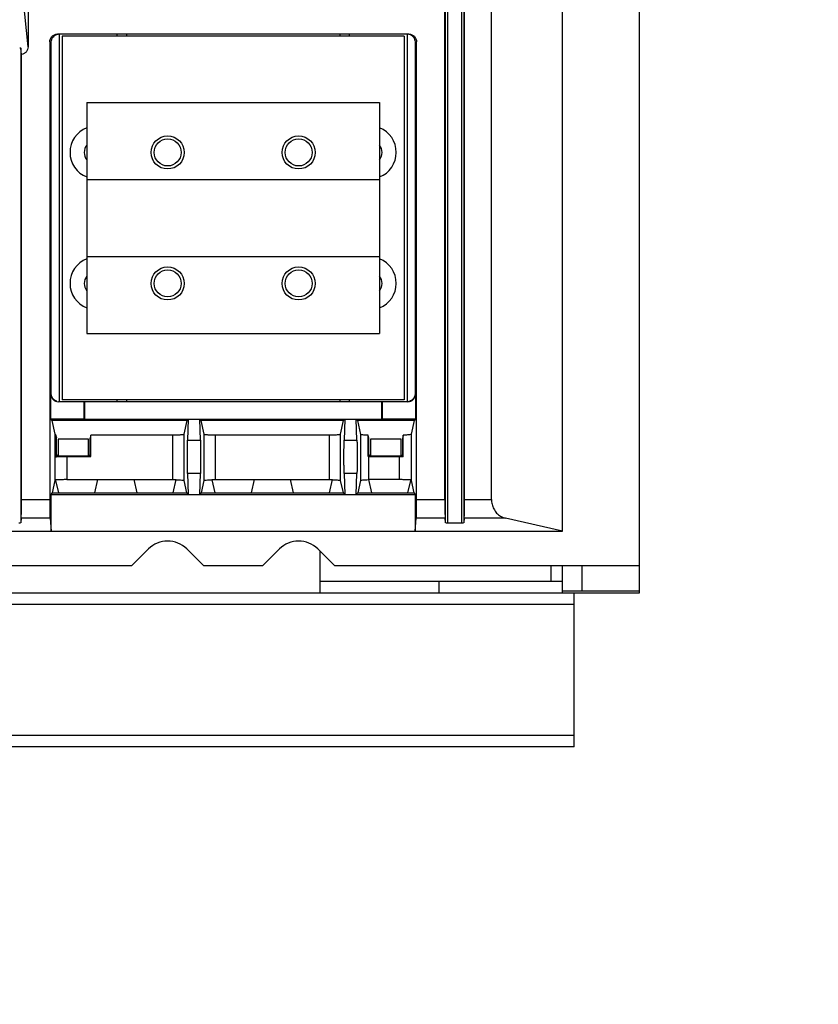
# Model space of a CAD drawing. Extents: x 0 to 17, y 0 to 11.
# Tile 19 of 51: x 5.4 to 6.8, y 6.6 to 8.2. Entities that reach past the tile are written whole.
import ezdxf

# ---------------------------------------------------------------- set-up
doc = ezdxf.new("R2010")
doc.units = 0
doc.header["$LTSCALE"] = 0.935
doc.layers.get('0').update_dxf_attribs({"linetype": 'CONTINUOUS'})

msp = doc.modelspace()

# ---------------------------------------------------------------- linework, layer by layer
at = {"color": 7, "linetype": 'CONTINUOUS'}
for p, q in [((6.4983, 7.2973), (6.4982, 9.5804)), ((6.3667, 7.3567), (6.3667, 9.2982)), ((6.367, 7.3565), (6.367, 9.2984)), ((6.1677, 7.3709), (6.1676, 9.284)), ((6.1709, 9.2847), (6.1709, 7.3702)), ((6.1957, 7.3702), (6.1956, 9.2847)), ((6.1989, 9.284), (6.1989, 7.3709)), ((6.1666, 7.4105), (6.1666, 9.2444)), ((6.2, 7.4105), (6.2, 9.2444)), ((6.246, 7.4105), (6.2459, 9.2444)), ((5.4567, 8.1813), (5.4484, 8.2653)), ((5.4567, 8.2667), (5.4567, 8.1813)), ((6.1052, 8.2029), (5.5068, 8.2029)), ((5.5096, 8.2029), (5.5096, 7.577)), ((5.6082, 8.1996), (5.6082, 8.2029)), ((5.6246, 8.2029), (5.6246, 8.1996)), ((5.9874, 8.2029), (5.9874, 8.1996)), ((6.0038, 8.2029), (6.0038, 8.1996)), ((6.1027, 7.577), (6.1027, 8.2029)), ((5.4937, 8.1898), (5.4962, 8.1898)), ((5.4937, 8.1898), (5.4937, 7.4105)), ((5.4962, 7.5901), (5.4962, 8.1898)), ((6.0973, 8.1996), (5.5146, 8.1996)), ((5.5146, 8.1996), (5.5147, 7.5803)), ((6.0973, 8.1996), (6.0973, 7.5803)), ((6.1158, 8.1898), (6.1183, 8.1898)), ((6.1158, 8.1898), (6.1158, 7.5901)), ((6.1183, 7.4105), (6.1183, 8.1898)), ((5.4454, 8.1683), (5.4443, 8.1793)), ((5.4443, 8.1793), (5.4443, 7.3709)), ((5.4454, 7.4105), (5.4454, 8.1683)), ((5.5566, 8.0868), (6.0553, 8.0868)), ((5.5566, 8.0868), (5.5566, 7.9556)), ((6.0553, 8.0868), (6.0553, 7.9556)), ((5.5566, 7.9556), (6.0553, 7.9556)), ((5.5566, 7.9556), (5.5566, 7.8243)), ((6.0553, 7.9556), (6.0553, 7.8243)), ((5.5566, 7.8243), (6.0553, 7.8243)), ((5.5566, 7.8243), (5.5566, 7.6931)), ((6.0553, 7.8243), (6.0553, 7.6931)), ((5.5566, 7.6931), (6.0553, 7.6931)), ((5.4962, 7.5901), (5.4953, 7.5901)), ((5.4953, 7.5476), (5.4953, 7.5901)), ((6.0973, 7.5803), (5.5147, 7.5803)), ((5.6082, 7.577), (5.6082, 7.5803)), ((5.6246, 7.5803), (5.6246, 7.577)), ((5.9874, 7.5803), (5.9874, 7.577)), ((6.0038, 7.5803), (6.0038, 7.577)), ((6.1167, 7.5901), (6.1158, 7.5901)), ((6.1167, 7.5901), (6.1167, 7.5476)), ((5.5522, 7.577), (5.5084, 7.577)), ((5.5522, 7.5476), (5.5522, 7.577)), ((6.1036, 7.577), (5.5529, 7.577)), ((5.5529, 7.577), (5.5529, 7.547)), ((6.0591, 7.547), (6.0591, 7.577)), ((6.0598, 7.577), (6.0598, 7.5476)), ((5.4953, 7.5476), (5.5522, 7.5476)), ((5.4978, 7.5451), (5.4953, 7.5476)), ((5.5522, 7.5476), (5.5529, 7.547)), ((5.5529, 7.547), (6.0591, 7.547)), ((5.7277, 7.5451), (5.7295, 7.547)), ((5.7295, 7.547), (5.7285, 7.5114)), ((5.7492, 7.547), (5.751, 7.5451)), ((5.7503, 7.5114), (5.7492, 7.547)), ((5.9942, 7.5451), (5.9961, 7.547)), ((5.9961, 7.547), (5.995, 7.5114)), ((6.0157, 7.547), (6.0176, 7.5451)), ((6.0168, 7.5114), (6.0157, 7.547)), ((6.0591, 7.547), (6.0598, 7.5476)), ((6.0598, 7.5476), (6.1167, 7.5476)), ((6.1167, 7.5476), (6.1142, 7.5451)), ((5.7277, 7.5451), (5.4978, 7.5451)), ((5.503, 7.5214), (5.4978, 7.5451)), ((5.7224, 7.5214), (5.7277, 7.5451)), ((5.9942, 7.5451), (5.751, 7.5451)), ((5.751, 7.5451), (5.7563, 7.5214)), ((5.989, 7.5214), (5.9942, 7.5451)), ((6.1142, 7.5451), (6.0176, 7.5451)), ((6.0176, 7.5451), (6.0229, 7.5213)), ((6.1142, 7.5451), (6.1089, 7.5214)), ((5.503, 7.4427), (5.503, 7.5214)), ((5.5036, 7.521), (5.5049, 7.5156)), ((5.5036, 7.521), (5.5036, 7.4833)), ((5.5049, 7.4845), (5.5049, 7.5155)), ((5.5597, 7.5132), (5.5077, 7.5132)), ((5.5077, 7.5132), (5.5077, 7.4856)), ((5.5597, 7.4856), (5.5597, 7.5132)), ((5.5635, 7.5198), (5.5625, 7.5156)), ((5.5625, 7.4845), (5.5625, 7.5156)), ((5.7028, 7.5198), (5.5635, 7.5198)), ((5.5635, 7.4835), (5.5635, 7.5198)), ((5.7028, 7.5198), (5.7028, 7.4442)), ((5.7224, 7.4427), (5.7224, 7.5214)), ((5.7563, 7.5214), (5.7563, 7.4427)), ((5.9693, 7.5198), (5.776, 7.5198)), ((5.776, 7.4442), (5.776, 7.5198)), ((5.9693, 7.5198), (5.9693, 7.4442)), ((5.989, 7.4427), (5.989, 7.5214)), ((6.0229, 7.5213), (6.0229, 7.4427)), ((6.0371, 7.5156), (6.0361, 7.5199)), ((6.0361, 7.4835), (6.0361, 7.5199)), ((6.0371, 7.4845), (6.0371, 7.5156)), ((6.0919, 7.5132), (6.0399, 7.5132)), ((6.0399, 7.5132), (6.0399, 7.4856)), ((6.0919, 7.4856), (6.0919, 7.5132)), ((6.0957, 7.5199), (6.0947, 7.5156)), ((6.0947, 7.4845), (6.0947, 7.5156)), ((6.0957, 7.4835), (6.0957, 7.5199)), ((6.1089, 7.5214), (6.1089, 7.4427)), ((5.7285, 7.5114), (5.7503, 7.5114)), ((5.995, 7.5114), (6.0168, 7.5114)), ((5.5036, 7.4833), (5.5049, 7.4845)), ((5.5075, 7.4856), (5.5049, 7.4862)), ((5.5049, 7.4845), (5.5075, 7.485)), ((5.5075, 7.485), (5.5075, 7.4856)), ((5.5075, 7.485), (5.5599, 7.485)), ((5.5227, 7.4835), (5.5635, 7.4835)), ((5.5227, 7.4835), (5.5227, 7.4442)), ((5.5599, 7.485), (5.5597, 7.4856)), ((5.5625, 7.4862), (5.5599, 7.4856)), ((5.5599, 7.485), (5.5625, 7.4845)), ((5.5625, 7.4845), (5.5635, 7.4835)), ((6.0361, 7.4835), (6.0371, 7.4845)), ((6.0369, 7.4835), (6.0361, 7.4835)), ((6.0369, 7.4835), (6.0893, 7.4835)), ((6.0369, 7.4442), (6.0369, 7.4835)), ((6.0397, 7.4856), (6.0371, 7.4862)), ((6.0371, 7.4845), (6.0397, 7.485)), ((6.0397, 7.485), (6.0397, 7.4856)), ((6.0397, 7.485), (6.0921, 7.485)), ((6.0893, 7.4442), (6.0893, 7.4835)), ((6.0921, 7.485), (6.0919, 7.4856)), ((6.0947, 7.4862), (6.0921, 7.4856)), ((6.0921, 7.485), (6.0947, 7.4845)), ((6.0947, 7.4845), (6.0957, 7.4835)), ((5.7503, 7.4546), (5.7285, 7.4546)), ((5.7285, 7.4546), (5.7295, 7.419)), ((5.7492, 7.419), (5.7503, 7.4546)), ((6.0168, 7.4546), (5.995, 7.4546)), ((5.995, 7.4546), (5.9961, 7.419)), ((6.0157, 7.419), (6.0168, 7.4546)), ((5.4983, 7.4215), (5.503, 7.4427)), ((5.5031, 7.4427), (5.503, 7.4427)), ((5.5036, 7.4439), (5.5036, 7.443)), ((5.5036, 7.443), (5.5084, 7.4215)), ((5.5227, 7.4442), (5.7028, 7.4442)), ((5.5705, 7.4215), (5.5756, 7.4442)), ((5.6366, 7.4442), (5.6417, 7.4215)), ((5.7038, 7.4215), (5.7088, 7.4442)), ((5.7271, 7.4215), (5.7224, 7.4427)), ((5.7563, 7.4427), (5.7516, 7.4215)), ((5.7699, 7.4441), (5.7749, 7.4215)), ((5.776, 7.4442), (5.9693, 7.4442)), ((5.8371, 7.4215), (5.8421, 7.4442)), ((5.9032, 7.4442), (5.9082, 7.4215)), ((5.9703, 7.4215), (5.9753, 7.4442)), ((5.9937, 7.4215), (5.989, 7.4427)), ((6.0229, 7.4427), (6.0181, 7.4215)), ((6.0365, 7.4442), (6.0369, 7.4442)), ((6.0365, 7.4442), (6.0415, 7.4215)), ((6.0893, 7.4442), (6.0369, 7.4442)), ((6.1036, 7.4215), (6.1084, 7.443)), ((6.1084, 7.443), (6.1084, 7.4439)), ((6.1089, 7.4427), (6.1136, 7.4215)), ((5.4959, 7.419), (5.4983, 7.4215)), ((5.4959, 7.419), (6.116, 7.419)), ((5.4959, 7.3567), (5.4959, 7.419)), ((5.4983, 7.4215), (5.7271, 7.4215)), ((5.7295, 7.419), (5.7271, 7.4215)), ((5.7516, 7.4215), (5.7492, 7.419)), ((5.7516, 7.4215), (5.9937, 7.4215)), ((5.9961, 7.419), (5.9937, 7.4215)), ((6.0181, 7.4215), (6.0157, 7.419)), ((6.0181, 7.4215), (6.1136, 7.4215)), ((6.1136, 7.4215), (6.116, 7.419)), ((6.116, 7.419), (6.116, 7.3567)), ((5.4454, 7.4105), (5.4937, 7.4105)), ((6.1183, 7.4105), (6.1666, 7.4105)), ((6.2, 7.4105), (6.246, 7.4105)), ((5.445, 7.3784), (5.4443, 7.3709)), ((5.4941, 7.3784), (5.445, 7.3784)), ((5.4941, 7.3784), (5.4959, 7.3567)), ((6.116, 7.3567), (6.1179, 7.3784)), ((6.167, 7.3784), (6.1179, 7.3784)), ((6.1677, 7.3709), (6.167, 7.3784)), ((6.1957, 7.3702), (6.1709, 7.3702)), ((6.1996, 7.3784), (6.1989, 7.3709)), ((6.27, 7.3784), (6.1996, 7.3784)), ((6.3667, 7.3567), (6.27, 7.3784)), ((1.472, 7.3563), (6.367, 7.3563)), ((3.8523, 7.3567), (6.3667, 7.3567)), ((6.3668, 7.3563), (6.3667, 7.3567)), ((5.6329, 7.2973), (5.662, 7.3263)), ((5.7269, 7.3263), (5.756, 7.2973)), ((5.856, 7.2973), (5.8851, 7.3263)), ((5.95, 7.3263), (5.9791, 7.2973)), ((5.9536, 7.3227), (5.9536, 7.2514)), ((5.6329, 7.2973), (5.2245, 7.2973)), ((5.856, 7.2973), (5.756, 7.2973)), ((6.4983, 7.2973), (5.9791, 7.2973)), ((6.3473, 7.2973), (6.3473, 7.2711)), ((6.367, 7.2514), (6.367, 7.2973)), ((6.3998, 7.2973), (6.3998, 7.2547)), ((6.4982, 7.2514), (6.4982, 7.2973)), ((5.9536, 7.2711), (6.367, 7.2711)), ((6.157, 7.2514), (6.157, 7.2711)), ((1.3394, 7.2514), (6.4982, 7.2514)), ((6.367, 7.2547), (6.4982, 7.2547)), ((6.3867, 6.9889), (6.3867, 7.2514)), ((6.3867, 7.2317), (1.4523, 7.2317)), ((6.3867, 7.0086), (1.4523, 7.0086)), ((6.3867, 6.9889), (1.4523, 6.9889))]:
    msp.add_line(p, q, dxfattribs=at)
for points in [[(5.503, 7.5214), (5.5031, 7.5213), (5.5031, 7.5213), (5.5031, 7.5212), (5.5032, 7.5212), (5.5032, 7.5212), (5.5033, 7.5211), (5.5034, 7.5211), (5.5035, 7.5211), (5.5036, 7.521)], [(5.5036, 7.443), (5.5035, 7.443), (5.5034, 7.4429), (5.5033, 7.4429), (5.5032, 7.4429), (5.5032, 7.4428), (5.5031, 7.4428), (5.5031, 7.4427), (5.5031, 7.4427)], [(6.1089, 7.4427), (6.1089, 7.4427), (6.1089, 7.4427), (6.1089, 7.4428), (6.1088, 7.4428), (6.1087, 7.4429), (6.1087, 7.4429), (6.1086, 7.4429), (6.1085, 7.443), (6.1084, 7.443)]]:
    msp.add_lwpolyline(points, dxfattribs=at)
for centre, radius in [((5.6944, 8.0015), 0.0282), ((5.6944, 8.0015), 0.023), ((5.9175, 8.0015), 0.0282), ((5.9175, 8.0015), 0.023), ((5.6944, 7.7784), 0.0282), ((5.6944, 7.7784), 0.023), ((5.9175, 7.7784), 0.0282), ((5.9175, 7.7784), 0.023)]:
    msp.add_circle(centre, radius, dxfattribs=at)
for centre, radius, start, end in [((5.573, 8.0015), 0.0449, 111.4161, 248.5839), ((6.0389, 8.0015), 0.0449, 291.4047, 68.5953), ((5.573, 8.0015), 0.0207, 142.5983, 217.4016), ((6.0389, 8.0015), 0.0207, 322.5395, 37.4605), ((5.573, 7.7784), 0.0449, 111.4179, 248.5821), ((6.0389, 7.7784), 0.0449, 291.4029, 68.5971), ((5.5731, 7.7784), 0.0207, 142.6045, 217.3955), ((6.0389, 7.7784), 0.0207, 322.5333, 37.4666), ((5.6944, 7.2938), 0.0459, 45.0003, 135.0003), ((5.9175, 7.2938), 0.0459, 45.0003, 135.0003)]:
    msp.add_arc(centre, radius, start, end, dxfattribs=at)
at = {"color": 4, "linetype": 'CONTINUOUS'}
msp.add_open_spline([(0.2175, 10.8), (0.2175, 10.8), (0.2175, 10.8), (0.2175, 10.8), (0.2175, 10.8), (0.2175, 10.8), (0.2175, 10.8), (0.2176, 10.8), (0.2176, 10.8), (0.2176, 10.8), (0.2177, 10.8), (0.2178, 10.8), (0.2178, 10.8), (0.2179, 10.8), (0.218, 10.8), (0.2181, 10.8), (0.2183, 10.8), (0.2185, 10.8), (0.2188, 10.8), (0.219, 10.8), (0.2193, 10.8), (0.2196, 10.8), (0.22, 10.8), (0.2205, 10.8), (0.221, 10.8), (0.2217, 10.8), (0.2225, 10.8), (0.2236, 10.8), (0.2246, 10.8), (0.2256, 10.8), (0.2266, 10.8), (0.2279, 10.8), (0.2296, 10.8), (0.2316, 10.8), (0.2337, 10.8), (0.2357, 10.8), (0.2377, 10.8), (0.2397, 10.8), (0.2424, 10.8), (0.2458, 10.8), (0.2498, 10.8), (0.2539, 10.8), (0.2579, 10.8), (0.2619, 10.8), (0.2673, 10.8), (0.274, 10.8), (0.2821, 10.8), (0.2902, 10.8), (0.2983, 10.8), (0.3064, 10.8), (0.3144, 10.8), (0.3225, 10.8), (0.3333, 10.8), (0.3468, 10.8), (0.3629, 10.8), (0.3791, 10.8), (0.3952, 10.8), (0.4114, 10.8), (0.4275, 10.8), (0.4491, 10.8), (0.476, 10.8), (0.5083, 10.8), (0.5406, 10.8), (0.573, 10.8), (0.6053, 10.8), (0.6376, 10.8), (0.6699, 10.8), (0.7022, 10.8), (0.7453, 10.8), (0.7991, 10.8), (0.8638, 10.8), (0.9284, 10.8), (0.993, 10.8), (1.0577, 10.8), (1.1223, 10.8), (1.1869, 10.8), (1.2731, 10.8), (1.3808, 10.8), (1.5101, 10.8), (1.6393, 10.8), (1.7686, 10.8), (1.8978, 10.8), (2.0271, 10.8), (2.1563, 10.8), (2.2856, 10.8), (2.4148, 10.8), (2.5872, 10.8), (2.8026, 10.8), (3.0611, 10.8), (3.3196, 10.8), (3.5781, 10.8), (3.8366, 10.8), (4.0952, 10.8), (4.3537, 10.8), (4.6122, 10.8), (4.9569, 10.8), (5.3877, 10.8), (5.9047, 10.8), (6.4217, 10.8), (6.9388, 10.8), (7.4558, 10.8), (7.9728, 10.8), (8.4898, 10.8), (9.0069, 10.8), (9.5239, 10.8), (10.0409, 10.8), (10.5579, 10.8), (11.0749, 10.8), (11.592, 10.8), (12.0228, 10.8), (12.3675, 10.8), (12.626, 10.8), (12.8845, 10.8), (13.143, 10.8), (13.4015, 10.8), (13.66, 10.8), (13.9185, 10.8), (14.1771, 10.8), (14.3925, 10.8), (14.5648, 10.8), (14.6941, 10.8), (14.8233, 10.8), (14.9526, 10.8), (15.0818, 10.8), (15.2111, 10.8), (15.3404, 10.8), (15.4696, 10.8), (15.5989, 10.8), (15.7066, 10.8), (15.7927, 10.8), (15.8574, 10.8), (15.922, 10.8), (15.9866, 10.8), (16.0513, 10.8), (16.1159, 10.8), (16.1805, 10.8), (16.2344, 10.8), (16.2775, 10.8), (16.3098, 10.8), (16.3421, 10.8), (16.3744, 10.8), (16.4067, 10.8), (16.439, 10.8), (16.4713, 10.8), (16.5037, 10.8), (16.5306, 10.8), (16.5521, 10.8), (16.5683, 10.8), (16.5844, 10.8), (16.6006, 10.8), (16.6168, 10.8), (16.6329, 10.8), (16.6464, 10.8), (16.6571, 10.8), (16.6652, 10.8), (16.6733, 10.8), (16.6814, 10.8), (16.6895, 10.8), (16.6975, 10.8), (16.7056, 10.8), (16.7123, 10.8), (16.7177, 10.8), (16.7218, 10.8), (16.7258, 10.8), (16.7298, 10.8), (16.7339, 10.8), (16.7373, 10.8), (16.7399, 10.8), (16.742, 10.8), (16.744, 10.8), (16.746, 10.8), (16.748, 10.8), (16.75, 10.8), (16.7517, 10.8), (16.7531, 10.8), (16.7541, 10.8), (16.7551, 10.8), (16.7561, 10.8), (16.7571, 10.8), (16.758, 10.8), (16.7586, 10.8), (16.7591, 10.8), (16.7596, 10.8), (16.7601, 10.8), (16.7604, 10.8), (16.7606, 10.8), (16.7609, 10.8), (16.7612, 10.8), (16.7614, 10.8), (16.7615, 10.8), (16.7617, 10.8), (16.7618, 10.8), (16.7618, 10.8), (16.7619, 10.8), (16.762, 10.8), (16.762, 10.8), (16.7621, 10.8), (16.7621, 10.8), (16.7621, 10.8), (16.7621, 10.8), (16.7621, 10.8), (16.7622, 10.8), (16.7622, 10.8), (16.7622, 10.8), (16.7622, 10.8), (16.7622, 10.8), (16.7622, 10.8), (16.7622, 10.8), (16.7622, 10.8), (16.7622, 10.8), (16.7622, 10.7999), (16.7622, 10.7999), (16.7622, 10.7999), (16.7622, 10.7998), (16.7622, 10.7998), (16.7622, 10.7997), (16.7622, 10.7997), (16.7622, 10.7996), (16.7622, 10.7995), (16.7622, 10.7994), (16.7622, 10.7992), (16.7622, 10.799), (16.7622, 10.7989), (16.7622, 10.7986), (16.7622, 10.7984), (16.7622, 10.7981), (16.7622, 10.7977), (16.7622, 10.7973), (16.7622, 10.7968), (16.7622, 10.7961), (16.7622, 10.7955), (16.7622, 10.7948), (16.7622, 10.7942), (16.7622, 10.7933), (16.7622, 10.7922), (16.7622, 10.7909), (16.7622, 10.7896), (16.7622, 10.7883), (16.7622, 10.787), (16.7622, 10.7857), (16.7622, 10.784), (16.7622, 10.7818), (16.7622, 10.7793), (16.7622, 10.7767), (16.7622, 10.7741), (16.7622, 10.7715), (16.7622, 10.768), (16.7622, 10.7637), (16.7622, 10.7585), (16.7622, 10.7533), (16.7622, 10.7481), (16.7622, 10.7429), (16.7622, 10.7378), (16.7622, 10.7326), (16.7622, 10.7257), (16.7622, 10.717), (16.7622, 10.7066), (16.7622, 10.6963), (16.7622, 10.6859), (16.7622, 10.6755), (16.7622, 10.6651), (16.7622, 10.6513), (16.7622, 10.634), (16.7622, 10.6133), (16.7622, 10.5925), (16.7622, 10.5718), (16.7622, 10.551), (16.7622, 10.5303), (16.7622, 10.5095), (16.7622, 10.4888), (16.7622, 10.4611), (16.7622, 10.4266), (16.7622, 10.3851), (16.7622, 10.3436), (16.7622, 10.3021), (16.7622, 10.2606), (16.7622, 10.2191), (16.7622, 10.1776), (16.7622, 10.1223), (16.7622, 10.0531), (16.7622, 9.9701), (16.7622, 9.8871), (16.7622, 9.8041), (16.7622, 9.7211), (16.7622, 9.6382), (16.7622, 9.5552), (16.7622, 9.4722), (16.7622, 9.3892), (16.7622, 9.2785), (16.7622, 9.1402), (16.7622, 8.9742), (16.7622, 8.8083), (16.7622, 8.6423), (16.7622, 8.4763), (16.7622, 8.3103), (16.7622, 8.1444), (16.7622, 7.9784), (16.7622, 7.7571), (16.7622, 7.4805), (16.7622, 7.1485), (16.7622, 6.8165), (16.7622, 6.4846), (16.7622, 6.1526), (16.7622, 5.8207), (16.7622, 5.4887), (16.7622, 5.1568), (16.7622, 4.8248), (16.7622, 4.4929), (16.7622, 4.1609), (16.7622, 3.8289), (16.7622, 3.497), (16.7622, 3.2204), (16.7622, 2.9991), (16.7622, 2.8331), (16.7622, 2.6671), (16.7622, 2.5011), (16.7622, 2.3352), (16.7622, 2.1692), (16.7622, 2.0032), (16.7622, 1.8372), (16.7622, 1.6989), (16.7622, 1.5883), (16.7622, 1.5053), (16.7622, 1.4223), (16.7622, 1.3393), (16.7622, 1.2563), (16.7622, 1.1733), (16.7622, 1.0903), (16.7622, 1.0073), (16.7622, 0.9243), (16.7622, 0.8552), (16.7622, 0.7999), (16.7622, 0.7584), (16.7622, 0.7169), (16.7622, 0.6754), (16.7622, 0.6339), (16.7622, 0.5924), (16.7622, 0.5509), (16.7622, 0.5163), (16.7622, 0.4887), (16.7622, 0.4679), (16.7622, 0.4472), (16.7622, 0.4264), (16.7622, 0.4057), (16.7622, 0.3849), (16.7622, 0.3642), (16.7622, 0.3434), (16.7622, 0.3261), (16.7622, 0.3123), (16.7622, 0.3019), (16.7622, 0.2916), (16.7622, 0.2812), (16.7622, 0.2708), (16.7622, 0.2604), (16.7622, 0.2518), (16.7622, 0.2449), (16.7622, 0.2397), (16.7622, 0.2345), (16.7622, 0.2293), (16.7622, 0.2241), (16.7622, 0.2189), (16.7622, 0.2138), (16.7622, 0.2094), (16.7622, 0.206), (16.7622, 0.2034), (16.7622, 0.2008), (16.7622, 0.1982), (16.7622, 0.1956), (16.7622, 0.1934), (16.7622, 0.1917), (16.7622, 0.1904), (16.7622, 0.1891), (16.7622, 0.1878), (16.7622, 0.1865), (16.7622, 0.1852), (16.7622, 0.1841), (16.7622, 0.1833), (16.7622, 0.1826), (16.7622, 0.182), (16.7622, 0.1813), (16.7622, 0.1807), (16.7622, 0.1801), (16.7622, 0.1797), (16.7622, 0.1794), (16.7622, 0.1791), (16.7622, 0.1788), (16.7622, 0.1786), (16.7622, 0.1784), (16.7622, 0.1783), (16.7622, 0.1781), (16.7622, 0.178), (16.7622, 0.1779), (16.7622, 0.1778), (16.7622, 0.1777), (16.7622, 0.1776), (16.7622, 0.1776), (16.7622, 0.1776), (16.7622, 0.1775), (16.7622, 0.1775), (16.7622, 0.1775), (16.7622, 0.1775), (16.7622, 0.1775), (16.7622, 0.1775), (16.7622, 0.1775), (16.7622, 0.1774), (16.7622, 0.1774), (16.7622, 0.1774), (16.7622, 0.1774), (16.7621, 0.1774), (16.7621, 0.1774), (16.7621, 0.1774), (16.7621, 0.1774), (16.7621, 0.1774), (16.762, 0.1774), (16.762, 0.1774), (16.7619, 0.1774), (16.7618, 0.1774), (16.7618, 0.1774), (16.7617, 0.1774), (16.7615, 0.1774), (16.7614, 0.1774), (16.7612, 0.1774), (16.7609, 0.1774), (16.7606, 0.1774), (16.7604, 0.1774), (16.7601, 0.1774), (16.7596, 0.1774), (16.7591, 0.1774), (16.7586, 0.1774), (16.758, 0.1774), (16.7571, 0.1774), (16.7561, 0.1774), (16.7551, 0.1774), (16.7541, 0.1774), (16.7531, 0.1774), (16.7517, 0.1774), (16.75, 0.1774), (16.748, 0.1774), (16.746, 0.1774), (16.744, 0.1774), (16.742, 0.1774), (16.7399, 0.1774), (16.7373, 0.1774), (16.7339, 0.1774), (16.7298, 0.1774), (16.7258, 0.1774), (16.7218, 0.1774), (16.7177, 0.1774), (16.7123, 0.1774), (16.7056, 0.1774), (16.6975, 0.1774), (16.6895, 0.1774), (16.6814, 0.1774), (16.6733, 0.1774), (16.6652, 0.1774), (16.6571, 0.1774), (16.6464, 0.1774), (16.6329, 0.1774), (16.6168, 0.1774), (16.6006, 0.1774), (16.5844, 0.1774), (16.5683, 0.1774), (16.5521, 0.1774), (16.5306, 0.1774), (16.5037, 0.1774), (16.4713, 0.1774), (16.439, 0.1774), (16.4067, 0.1774), (16.3744, 0.1774), (16.3421, 0.1774), (16.3098, 0.1774), (16.2775, 0.1774), (16.2344, 0.1774), (16.1805, 0.1774), (16.1159, 0.1774), (16.0513, 0.1774), (15.9866, 0.1774), (15.922, 0.1774), (15.8574, 0.1774), (15.7927, 0.1774), (15.7066, 0.1774), (15.5989, 0.1774), (15.4696, 0.1774), (15.3404, 0.1774), (15.2111, 0.1774), (15.0818, 0.1774), (14.9526, 0.1774), (14.8233, 0.1774), (14.6941, 0.1774), (14.5648, 0.1774), (14.3925, 0.1774), (14.1771, 0.1774), (13.9185, 0.1774), (13.66, 0.1774), (13.4015, 0.1774), (13.143, 0.1774), (12.8845, 0.1774), (12.626, 0.1774), (12.3675, 0.1774), (12.0228, 0.1774), (11.592, 0.1774), (11.0749, 0.1774), (10.5579, 0.1774), (10.0409, 0.1774), (9.5239, 0.1774), (9.0069, 0.1774), (8.4898, 0.1774), (7.9728, 0.1774), (7.4558, 0.1774), (6.9388, 0.1774), (6.4217, 0.1774), (5.9047, 0.1774), (5.3877, 0.1774), (4.9569, 0.1774), (4.6122, 0.1774), (4.3537, 0.1774), (4.0952, 0.1774), (3.8366, 0.1774), (3.5781, 0.1774), (3.3196, 0.1774), (3.0611, 0.1774), (2.8026, 0.1774), (2.5872, 0.1774), (2.4148, 0.1774), (2.2856, 0.1774), (2.1563, 0.1774), (2.0271, 0.1774), (1.8978, 0.1774), (1.7686, 0.1774), (1.6393, 0.1774), (1.5101, 0.1774), (1.3808, 0.1774), (1.2731, 0.1774), (1.1869, 0.1774), (1.1223, 0.1774), (1.0577, 0.1774), (0.993, 0.1774), (0.9284, 0.1774), (0.8638, 0.1774), (0.7991, 0.1774), (0.7453, 0.1774), (0.7022, 0.1774), (0.6699, 0.1774), (0.6376, 0.1774), (0.6053, 0.1774), (0.573, 0.1774), (0.5406, 0.1774), (0.5083, 0.1774), (0.476, 0.1774), (0.4491, 0.1774), (0.4275, 0.1774), (0.4114, 0.1774), (0.3952, 0.1774), (0.3791, 0.1774), (0.3629, 0.1774), (0.3468, 0.1774), (0.3333, 0.1774), (0.3225, 0.1774), (0.3144, 0.1774), (0.3064, 0.1774), (0.2983, 0.1774), (0.2902, 0.1774), (0.2821, 0.1774), (0.274, 0.1774), (0.2673, 0.1774), (0.2619, 0.1774), (0.2579, 0.1774), (0.2539, 0.1774), (0.2498, 0.1774), (0.2458, 0.1774), (0.2424, 0.1774), (0.2397, 0.1774), (0.2377, 0.1774), (0.2357, 0.1774), (0.2337, 0.1774), (0.2316, 0.1774), (0.2296, 0.1774), (0.2279, 0.1774), (0.2266, 0.1774), (0.2256, 0.1774), (0.2246, 0.1774), (0.2236, 0.1774), (0.2225, 0.1774), (0.2217, 0.1774), (0.221, 0.1774), (0.2205, 0.1774), (0.22, 0.1774), (0.2196, 0.1774), (0.2193, 0.1774), (0.219, 0.1774), (0.2188, 0.1774), (0.2185, 0.1774), (0.2183, 0.1774), (0.2181, 0.1774), (0.218, 0.1774), (0.2179, 0.1774), (0.2178, 0.1774), (0.2178, 0.1774), (0.2177, 0.1774), (0.2176, 0.1774), (0.2176, 0.1774), (0.2176, 0.1774), (0.2175, 0.1774), (0.2175, 0.1774), (0.2175, 0.1774), (0.2175, 0.1774), (0.2175, 0.1774), (0.2175, 0.1774), (0.2175, 0.1774), (0.2175, 0.1775), (0.2175, 0.1775), (0.2175, 0.1775), (0.2175, 0.1775), (0.2175, 0.1775), (0.2175, 0.1775), (0.2175, 0.1775), (0.2175, 0.1776), (0.2175, 0.1776), (0.2175, 0.1776), (0.2175, 0.1777), (0.2175, 0.1778), (0.2175, 0.1779), (0.2175, 0.178), (0.2175, 0.1781), (0.2175, 0.1783), (0.2175, 0.1784), (0.2175, 0.1786), (0.2175, 0.1788), (0.2175, 0.1791), (0.2175, 0.1794), (0.2175, 0.1797), (0.2175, 0.1801), (0.2175, 0.1807), (0.2175, 0.1813), (0.2175, 0.182), (0.2175, 0.1826), (0.2175, 0.1833), (0.2175, 0.1841), (0.2175, 0.1852), (0.2175, 0.1865), (0.2175, 0.1878), (0.2175, 0.1891), (0.2175, 0.1904), (0.2175, 0.1917), (0.2175, 0.1934), (0.2175, 0.1956), (0.2175, 0.1982), (0.2175, 0.2008), (0.2175, 0.2034), (0.2175, 0.206), (0.2175, 0.2094), (0.2175, 0.2138), (0.2175, 0.2189), (0.2175, 0.2241), (0.2175, 0.2293), (0.2175, 0.2345), (0.2175, 0.2397), (0.2175, 0.2449), (0.2175, 0.2518), (0.2175, 0.2604), (0.2175, 0.2708), (0.2175, 0.2812), (0.2175, 0.2916), (0.2175, 0.3019), (0.2175, 0.3123), (0.2175, 0.3261), (0.2175, 0.3434), (0.2175, 0.3642), (0.2175, 0.3849), (0.2175, 0.4057), (0.2175, 0.4264), (0.2175, 0.4472), (0.2175, 0.4679), (0.2175, 0.4887), (0.2175, 0.5163), (0.2175, 0.5509), (0.2175, 0.5924), (0.2175, 0.6339), (0.2175, 0.6754), (0.2175, 0.7169), (0.2175, 0.7584), (0.2175, 0.7999), (0.2175, 0.8552), (0.2175, 0.9243), (0.2175, 1.0073), (0.2175, 1.0903), (0.2175, 1.1733), (0.2175, 1.2563), (0.2175, 1.3393), (0.2175, 1.4223), (0.2175, 1.5053), (0.2175, 1.5883), (0.2175, 1.6989), (0.2175, 1.8372), (0.2175, 2.0032), (0.2175, 2.1692), (0.2175, 2.3352), (0.2175, 2.5011), (0.2175, 2.6671), (0.2175, 2.8331), (0.2175, 2.9991), (0.2175, 3.2204), (0.2175, 3.497), (0.2175, 3.8289), (0.2175, 4.1609), (0.2175, 4.4929), (0.2175, 4.8248), (0.2175, 5.1568), (0.2175, 5.4887), (0.2175, 5.8207), (0.2175, 6.1526), (0.2175, 6.4846), (0.2175, 6.8165), (0.2175, 7.1485), (0.2175, 7.4805), (0.2175, 7.7571), (0.2175, 7.9784), (0.2175, 8.1444), (0.2175, 8.3103), (0.2175, 8.4763), (0.2175, 8.6423), (0.2175, 8.8083), (0.2175, 8.9742), (0.2175, 9.1402), (0.2175, 9.2785), (0.2175, 9.3892), (0.2175, 9.4722), (0.2175, 9.5552), (0.2175, 9.6382), (0.2175, 9.7211), (0.2175, 9.8041), (0.2175, 9.8871), (0.2175, 9.9701), (0.2175, 10.0531), (0.2175, 10.1223), (0.2175, 10.1776), (0.2175, 10.2191), (0.2175, 10.2606), (0.2175, 10.3021), (0.2175, 10.3436), (0.2175, 10.3851), (0.2175, 10.4266), (0.2175, 10.4611), (0.2175, 10.4888), (0.2175, 10.5095), (0.2175, 10.5303), (0.2175, 10.551), (0.2175, 10.5718), (0.2175, 10.5925), (0.2175, 10.6133), (0.2175, 10.634), (0.2175, 10.6513), (0.2175, 10.6651), (0.2175, 10.6755), (0.2175, 10.6859), (0.2175, 10.6963), (0.2175, 10.7066), (0.2175, 10.717), (0.2175, 10.7257), (0.2175, 10.7326), (0.2175, 10.7378), (0.2175, 10.7429), (0.2175, 10.7481), (0.2175, 10.7533), (0.2175, 10.7585), (0.2175, 10.7637), (0.2175, 10.768), (0.2175, 10.7715), (0.2175, 10.7741), (0.2175, 10.7767), (0.2175, 10.7793), (0.2175, 10.7818), (0.2175, 10.784), (0.2175, 10.7857), (0.2175, 10.787), (0.2175, 10.7883), (0.2175, 10.7896), (0.2175, 10.7909), (0.2175, 10.7922), (0.2175, 10.7933), (0.2175, 10.7942), (0.2175, 10.7948), (0.2175, 10.7955), (0.2175, 10.7961), (0.2175, 10.7968), (0.2175, 10.7973), (0.2175, 10.7977), (0.2175, 10.7981), (0.2175, 10.7984), (0.2175, 10.7986), (0.2175, 10.7989), (0.2175, 10.799), (0.2175, 10.7992), (0.2175, 10.7994), (0.2175, 10.7995), (0.2175, 10.7996), (0.2175, 10.7997), (0.2175, 10.7997), (0.2175, 10.7998), (0.2175, 10.7998), (0.2175, 10.7999), (0.2175, 10.7999), (0.2175, 10.7999), (0.2175, 10.8), (0.2175, 10.8), (0.2175, 10.8), (0.2175, 10.8), (0.2175, 10.8), (0.2175, 10.8), (0.2175, 10.8), (0.2175, 10.8)], degree=3, knots=[0, 0, 0, 0, 0, 0, 0, 0, 0.000001, 0.000001, 0.000001, 0.000002, 0.000003, 0.000004, 0.000005, 0.000006, 0.000008, 0.00001, 0.000011, 0.000015, 0.000019, 0.000023, 0.000027, 0.000031, 0.000038, 0.000046, 0.000053, 0.000061, 0.000076, 0.000092, 0.000107, 0.000122, 0.000137, 0.000153, 0.000183, 0.000214, 0.000244, 0.000275, 0.000305, 0.000336, 0.000366, 0.000427, 0.000488, 0.000549, 0.00061, 0.000671, 0.000732, 0.000854, 0.000977, 0.001099, 0.001221, 0.001343, 0.001465, 0.001587, 0.001709, 0.001953, 0.002197, 0.002441, 0.002686, 0.00293, 0.003174, 0.003418, 0.003906, 0.004395, 0.004883, 0.005371, 0.005859, 0.006348, 0.006836, 0.007324, 0.007812, 0.008789, 0.009766, 0.010742, 0.011719, 0.012695, 0.013672, 0.014648, 0.015625, 0.017578, 0.019531, 0.021484, 0.023438, 0.025391, 0.027344, 0.029297, 0.03125, 0.033203, 0.035156, 0.039062, 0.042969, 0.046875, 0.050781, 0.054688, 0.058594, 0.0625, 0.066406, 0.070312, 0.078125, 0.085938, 0.09375, 0.101562, 0.109375, 0.117188, 0.125, 0.132812, 0.140625, 0.148438, 0.15625, 0.164062, 0.171875, 0.179688, 0.183594, 0.1875, 0.191406, 0.195312, 0.199219, 0.203125, 0.207031, 0.210938, 0.214844, 0.216797, 0.21875, 0.220703, 0.222656, 0.224609, 0.226562, 0.228516, 0.230469, 0.232422, 0.234375, 0.235352, 0.236328, 0.237305, 0.238281, 0.239258, 0.240234, 0.241211, 0.242188, 0.242676, 0.243164, 0.243652, 0.244141, 0.244629, 0.245117, 0.245605, 0.246094, 0.246582, 0.246826, 0.24707, 0.247314, 0.247559, 0.247803, 0.248047, 0.248291, 0.248413, 0.248535, 0.248657, 0.248779, 0.248901, 0.249023, 0.249146, 0.249268, 0.249329, 0.24939, 0.249451, 0.249512, 0.249573, 0.249634, 0.249664, 0.249695, 0.249725, 0.249756, 0.249786, 0.249817, 0.249847, 0.249863, 0.249878, 0.249893, 0.249908, 0.249924, 0.249939, 0.249947, 0.249954, 0.249962, 0.249969, 0.249973, 0.249977, 0.249981, 0.249985, 0.249989, 0.24999, 0.249992, 0.249994, 0.249995, 0.249996, 0.249997, 0.249998, 0.249999, 0.249999, 0.249999, 0.25, 0.25, 0.25, 0.25, 0.25, 0.25, 0.25, 0.25, 0.25, 0.250001, 0.250001, 0.250001, 0.250002, 0.250003, 0.250004, 0.250005, 0.250006, 0.250008, 0.25001, 0.250011, 0.250015, 0.250019, 0.250023, 0.250027, 0.250031, 0.250038, 0.250046, 0.250053, 0.250061, 0.250076, 0.250092, 0.250107, 0.250122, 0.250137, 0.250153, 0.250183, 0.250214, 0.250244, 0.250275, 0.250305, 0.250336, 0.250366, 0.250427, 0.250488, 0.250549, 0.25061, 0.250671, 0.250732, 0.250854, 0.250977, 0.251099, 0.251221, 0.251343, 0.251465, 0.251587, 0.251709, 0.251953, 0.252197, 0.252441, 0.252686, 0.25293, 0.253174, 0.253418, 0.253906, 0.254395, 0.254883, 0.255371, 0.255859, 0.256348, 0.256836, 0.257324, 0.257812, 0.258789, 0.259766, 0.260742, 0.261719, 0.262695, 0.263672, 0.264648, 0.265625, 0.267578, 0.269531, 0.271484, 0.273438, 0.275391, 0.277344, 0.279297, 0.28125, 0.283203, 0.285156, 0.289062, 0.292969, 0.296875, 0.300781, 0.304688, 0.308594, 0.3125, 0.316406, 0.320312, 0.328125, 0.335938, 0.34375, 0.351562, 0.359375, 0.367188, 0.375, 0.382812, 0.390625, 0.398438, 0.40625, 0.414062, 0.421875, 0.429688, 0.433594, 0.4375, 0.441406, 0.445312, 0.449219, 0.453125, 0.457031, 0.460938, 0.464844, 0.466797, 0.46875, 0.470703, 0.472656, 0.474609, 0.476562, 0.478516, 0.480469, 0.482422, 0.484375, 0.485352, 0.486328, 0.487305, 0.488281, 0.489258, 0.490234, 0.491211, 0.492188, 0.492676, 0.493164, 0.493652, 0.494141, 0.494629, 0.495117, 0.495605, 0.496094, 0.496582, 0.496826, 0.49707, 0.497314, 0.497559, 0.497803, 0.498047, 0.498291, 0.498413, 0.498535, 0.498657, 0.498779, 0.498901, 0.499023, 0.499146, 0.499268, 0.499329, 0.49939, 0.499451, 0.499512, 0.499573, 0.499634, 0.499664, 0.499695, 0.499725, 0.499756, 0.499786, 0.499817, 0.499847, 0.499863, 0.499878, 0.499893, 0.499908, 0.499924, 0.499939, 0.499947, 0.499954, 0.499962, 0.499969, 0.499973, 0.499977, 0.499981, 0.499985, 0.499989, 0.49999, 0.499992, 0.499994, 0.499995, 0.499996, 0.499997, 0.499998, 0.499999, 0.499999, 0.499999, 0.5, 0.5, 0.5, 0.5, 0.5, 0.5, 0.5, 0.5, 0.5, 0.500001, 0.500001, 0.500001, 0.500002, 0.500003, 0.500004, 0.500005, 0.500006, 0.500008, 0.50001, 0.500011, 0.500015, 0.500019, 0.500023, 0.500027, 0.500031, 0.500038, 0.500046, 0.500053, 0.500061, 0.500076, 0.500092, 0.500107, 0.500122, 0.500137, 0.500153, 0.500183, 0.500214, 0.500244, 0.500275, 0.500305, 0.500336, 0.500366, 0.500427, 0.500488, 0.500549, 0.50061, 0.500671, 0.500732, 0.500854, 0.500977, 0.501099, 0.501221, 0.501343, 0.501465, 0.501587, 0.501709, 0.501953, 0.502197, 0.502441, 0.502686, 0.50293, 0.503174, 0.503418, 0.503906, 0.504395, 0.504883, 0.505371, 0.505859, 0.506348, 0.506836, 0.507324, 0.507812, 0.508789, 0.509766, 0.510742, 0.511719, 0.512695, 0.513672, 0.514648, 0.515625, 0.517578, 0.519531, 0.521484, 0.523438, 0.525391, 0.527344, 0.529297, 0.53125, 0.533203, 0.535156, 0.539062, 0.542969, 0.546875, 0.550781, 0.554688, 0.558594, 0.5625, 0.566406, 0.570312, 0.578125, 0.585938, 0.59375, 0.601562, 0.609375, 0.617188, 0.625, 0.632812, 0.640625, 0.648438, 0.65625, 0.664062, 0.671875, 0.679688, 0.683594, 0.6875, 0.691406, 0.695312, 0.699219, 0.703125, 0.707031, 0.710938, 0.714844, 0.716797, 0.71875, 0.720703, 0.722656, 0.724609, 0.726562, 0.728516, 0.730469, 0.732422, 0.734375, 0.735352, 0.736328, 0.737305, 0.738281, 0.739258, 0.740234, 0.741211, 0.742188, 0.742676, 0.743164, 0.743652, 0.744141, 0.744629, 0.745117, 0.745605, 0.746094, 0.746582, 0.746826, 0.74707, 0.747314, 0.747559, 0.747803, 0.748047, 0.748291, 0.748413, 0.748535, 0.748657, 0.748779, 0.748901, 0.749023, 0.749146, 0.749268, 0.749329, 0.74939, 0.749451, 0.749512, 0.749573, 0.749634, 0.749664, 0.749695, 0.749725, 0.749756, 0.749786, 0.749817, 0.749847, 0.749863, 0.749878, 0.749893, 0.749908, 0.749924, 0.749939, 0.749947, 0.749954, 0.749962, 0.749969, 0.749973, 0.749977, 0.749981, 0.749985, 0.749989, 0.74999, 0.749992, 0.749994, 0.749995, 0.749996, 0.749997, 0.749998, 0.749999, 0.749999, 0.749999, 0.75, 0.75, 0.75, 0.75, 0.75, 0.75, 0.75, 0.75, 0.75, 0.750001, 0.750001, 0.750001, 0.750002, 0.750003, 0.750004, 0.750005, 0.750006, 0.750008, 0.75001, 0.750011, 0.750015, 0.750019, 0.750023, 0.750027, 0.750031, 0.750038, 0.750046, 0.750053, 0.750061, 0.750076, 0.750092, 0.750107, 0.750122, 0.750137, 0.750153, 0.750183, 0.750214, 0.750244, 0.750275, 0.750305, 0.750336, 0.750366, 0.750427, 0.750488, 0.750549, 0.75061, 0.750671, 0.750732, 0.750854, 0.750977, 0.751099, 0.751221, 0.751343, 0.751465, 0.751587, 0.751709, 0.751953, 0.752197, 0.752441, 0.752686, 0.75293, 0.753174, 0.753418, 0.753906, 0.754395, 0.754883, 0.755371, 0.755859, 0.756348, 0.756836, 0.757324, 0.757812, 0.758789, 0.759766, 0.760742, 0.761719, 0.762695, 0.763672, 0.764648, 0.765625, 0.767578, 0.769531, 0.771484, 0.773438, 0.775391, 0.777344, 0.779297, 0.78125, 0.783203, 0.785156, 0.789062, 0.792969, 0.796875, 0.800781, 0.804688, 0.808594, 0.8125, 0.816406, 0.820312, 0.828125, 0.835938, 0.84375, 0.851562, 0.859375, 0.867188, 0.875, 0.882812, 0.890625, 0.898438, 0.90625, 0.914062, 0.921875, 0.929688, 0.933594, 0.9375, 0.941406, 0.945312, 0.949219, 0.953125, 0.957031, 0.960938, 0.964844, 0.966797, 0.96875, 0.970703, 0.972656, 0.974609, 0.976562, 0.978516, 0.980469, 0.982422, 0.984375, 0.985352, 0.986328, 0.987305, 0.988281, 0.989258, 0.990234, 0.991211, 0.992188, 0.992676, 0.993164, 0.993652, 0.994141, 0.994629, 0.995117, 0.995605, 0.996094, 0.996582, 0.996826, 0.99707, 0.997314, 0.997559, 0.997803, 0.998047, 0.998291, 0.998413, 0.998535, 0.998657, 0.998779, 0.998901, 0.999023, 0.999146, 0.999268, 0.999329, 0.99939, 0.999451, 0.999512, 0.999573, 0.999634, 0.999664, 0.999695, 0.999725, 0.999756, 0.999786, 0.999817, 0.999847, 0.999863, 0.999878, 0.999893, 0.999908, 0.999924, 0.999939, 0.999947, 0.999954, 0.999962, 0.999969, 0.999973, 0.999977, 0.999981, 0.999985, 0.999989, 0.99999, 0.999992, 0.999994, 0.999995, 0.999996, 0.999997, 0.999998, 0.999999, 0.999999, 0.999999, 1, 1, 1, 1, 1, 1, 1, 1], dxfattribs=at)
at = {"color": 7, "linetype": 'CONTINUOUS'}
for points, knots in [([(5.4937, 8.1898), (5.4937, 8.1915), (5.4943, 8.195), (5.4973, 8.1993), (5.5016, 8.2023), (5.5051, 8.2029), (5.5068, 8.2029)], [0, 0, 0, 0, 0.250003, 0.499949, 0.749926, 1, 1, 1, 1]), ([(5.4962, 8.1898), (5.4962, 8.1912), (5.4967, 8.1941), (5.4988, 8.1978), (5.5018, 8.2007), (5.5051, 8.2023), (5.5073, 8.2028), (5.5081, 8.2029)], [0, 0, 0, 0, 0.219884, 0.440005, 0.65048, 0.867593, 1, 1, 1, 1]), ([(6.1052, 8.2029), (6.1069, 8.2029), (6.1104, 8.2023), (6.1147, 8.1993), (6.1176, 8.195), (6.1183, 8.1915), (6.1183, 8.1898)], [0, 0, 0, 0, 0.250074, 0.500051, 0.749997, 1, 1, 1, 1]), ([(6.1078, 8.2018), (6.1087, 8.2014), (6.1107, 8.2003), (6.1133, 8.1977), (6.1152, 8.194), (6.1158, 8.1912), (6.1158, 8.1898)], [0, 0, 0, 0, 0.183457, 0.446157, 0.720636, 1, 1, 1, 1]), ([(5.4424, 8.1796), (5.4427, 8.1796), (5.4433, 8.1795), (5.4443, 8.1796), (5.4443, 8.1793)], [0, 0, 0, 0, 0.507066, 1, 1, 1, 1]), ([(5.4567, 8.1813), (5.4567, 8.1797), (5.4561, 8.1766), (5.4537, 8.1725), (5.45, 8.1695), (5.447, 8.1685), (5.4454, 8.1683)], [0, 0, 0, 0, 0.250013, 0.499991, 0.749963, 1, 1, 1, 1]), ([(5.4953, 7.5901), (5.4953, 7.5884), (5.496, 7.5849), (5.4989, 7.5806), (5.5033, 7.5776), (5.5067, 7.577), (5.5084, 7.577)], [0, 0, 0, 0, 0.249963, 0.499948, 0.749963, 1, 1, 1, 1]), ([(5.5054, 7.5776), (5.5041, 7.5781), (5.5017, 7.5793), (5.4987, 7.5822), (5.4967, 7.5859), (5.4962, 7.5887), (5.4962, 7.5901)], [0, 0, 0, 0, 0.251716, 0.492004, 0.743285, 1, 1, 1, 1]), ([(6.1158, 7.5901), (6.1158, 7.5887), (6.1152, 7.5858), (6.1132, 7.5821), (6.1102, 7.5792), (6.1068, 7.5776), (6.1045, 7.5771), (6.1036, 7.577)], [0, 0, 0, 0, 0.217277, 0.433939, 0.641005, 0.854892, 1, 1, 1, 1]), ([(6.1036, 7.577), (6.1053, 7.577), (6.1087, 7.5776), (6.1131, 7.5806), (6.116, 7.5849), (6.1167, 7.5884), (6.1167, 7.5901)], [0, 0, 0, 0, 0.250037, 0.500052, 0.750037, 1, 1, 1, 1]), ([(5.7224, 7.5214), (5.7223, 7.5208), (5.7195, 7.5208), (5.7161, 7.5201), (5.7097, 7.52), (5.7052, 7.5198), (5.7028, 7.5198)], [0, 0, 0, 0, 0.085887, 0.3041, 0.624635, 1, 1, 1, 1]), ([(5.776, 7.5198), (5.7735, 7.5198), (5.769, 7.52), (5.7626, 7.5201), (5.7592, 7.5208), (5.7564, 7.5208), (5.7563, 7.5214)], [0, 0, 0, 0, 0.375281, 0.695824, 0.914077, 1, 1, 1, 1]), ([(5.989, 7.5214), (5.9888, 7.5208), (5.9861, 7.5208), (5.9826, 7.5201), (5.9763, 7.52), (5.9718, 7.5198), (5.9693, 7.5198)], [0, 0, 0, 0, 0.085887, 0.3041, 0.624635, 1, 1, 1, 1]), ([(6.0361, 7.5199), (6.0344, 7.5199), (6.0312, 7.5201), (6.027, 7.5203), (6.0247, 7.5208), (6.0229, 7.5209), (6.0229, 7.5213)], [0, 0, 0, 0, 0.394706, 0.709786, 0.916715, 1, 1, 1, 1]), ([(6.1089, 7.5214), (6.1089, 7.521), (6.1072, 7.5208), (6.1049, 7.5204), (6.1006, 7.5201), (6.0975, 7.52), (6.0957, 7.5199)], [0, 0, 0, 0, 0.083282, 0.290183, 0.605248, 1, 1, 1, 1]), ([(5.7285, 7.4546), (5.7284, 7.4551), (5.7284, 7.4563), (5.7284, 7.4583), (5.7283, 7.4604), (5.7283, 7.4628), (5.7283, 7.4653), (5.7282, 7.468), (5.7282, 7.4708), (5.7282, 7.4738), (5.7282, 7.4768), (5.7282, 7.4799), (5.7282, 7.483), (5.7282, 7.4861), (5.7282, 7.4892), (5.7282, 7.4922), (5.7282, 7.4951), (5.7282, 7.498), (5.7283, 7.5007), (5.7283, 7.5032), (5.7283, 7.5055), (5.7284, 7.5077), (5.7284, 7.5096), (5.7284, 7.5108), (5.7285, 7.5114)], [0, 0, 0, 0, 0.0297, 0.063713, 0.101586, 0.143126, 0.187924, 0.235434, 0.285454, 0.33739, 0.390711, 0.445154, 0.5, 0.554846, 0.609289, 0.66261, 0.714546, 0.764566, 0.812076, 0.856874, 0.898414, 0.936287, 0.9703, 1, 1, 1, 1]), ([(5.7503, 7.5114), (5.7503, 7.5108), (5.7503, 7.5096), (5.7504, 7.5077), (5.7504, 7.5055), (5.7505, 7.5032), (5.7505, 7.5007), (5.7505, 7.498), (5.7505, 7.4951), (5.7506, 7.4922), (5.7506, 7.4892), (5.7506, 7.4861), (5.7506, 7.483), (5.7506, 7.4799), (5.7506, 7.4768), (5.7506, 7.4738), (5.7505, 7.4708), (5.7505, 7.468), (5.7505, 7.4653), (5.7505, 7.4628), (5.7504, 7.4604), (5.7504, 7.4583), (5.7503, 7.4563), (5.7503, 7.4551), (5.7503, 7.4546)], [0, 0, 0, 0, 0.0297, 0.063713, 0.101586, 0.143126, 0.187924, 0.235434, 0.285454, 0.33739, 0.390711, 0.445154, 0.5, 0.554846, 0.609289, 0.66261, 0.714546, 0.764566, 0.812076, 0.856874, 0.898414, 0.936287, 0.9703, 1, 1, 1, 1]), ([(5.995, 7.4546), (5.995, 7.4551), (5.9949, 7.4563), (5.9949, 7.4583), (5.9949, 7.4604), (5.9948, 7.4628), (5.9948, 7.4653), (5.9948, 7.468), (5.9947, 7.4708), (5.9947, 7.4738), (5.9947, 7.4768), (5.9947, 7.4799), (5.9947, 7.483), (5.9947, 7.4861), (5.9947, 7.4892), (5.9947, 7.4922), (5.9947, 7.4951), (5.9948, 7.498), (5.9948, 7.5007), (5.9948, 7.5032), (5.9949, 7.5056), (5.9949, 7.5077), (5.9949, 7.5096), (5.995, 7.5108), (5.995, 7.5114)], [0, 0, 0, 0, 0.0297, 0.063713, 0.101586, 0.143126, 0.187924, 0.235434, 0.285454, 0.33739, 0.390711, 0.445154, 0.5, 0.554846, 0.609289, 0.66261, 0.714546, 0.764566, 0.812076, 0.856874, 0.898414, 0.936287, 0.9703, 1, 1, 1, 1]), ([(6.0168, 7.5114), (6.0168, 7.5108), (6.0169, 7.5096), (6.0169, 7.5077), (6.017, 7.5056), (6.017, 7.5032), (6.017, 7.5007), (6.017, 7.498), (6.0171, 7.4951), (6.0171, 7.4922), (6.0171, 7.4892), (6.0171, 7.4861), (6.0171, 7.483), (6.0171, 7.4799), (6.0171, 7.4768), (6.0171, 7.4738), (6.0171, 7.4708), (6.017, 7.468), (6.017, 7.4653), (6.017, 7.4628), (6.017, 7.4604), (6.0169, 7.4583), (6.0169, 7.4563), (6.0168, 7.4551), (6.0168, 7.4546)], [0, 0, 0, 0, 0.0297, 0.063713, 0.101586, 0.143126, 0.187924, 0.235434, 0.285454, 0.33739, 0.390711, 0.445154, 0.5, 0.554846, 0.609289, 0.66261, 0.714546, 0.764566, 0.812076, 0.856874, 0.898414, 0.936287, 0.9703, 1, 1, 1, 1]), ([(5.5036, 7.4833), (5.5045, 7.4833), (5.5068, 7.4834), (5.5111, 7.4835), (5.5166, 7.4835), (5.5206, 7.4835), (5.5227, 7.4835)], [0, 0, 0, 0, 0.136702, 0.36675, 0.665278, 1, 1, 1, 1]), ([(6.0893, 7.4835), (6.09, 7.4835), (6.0914, 7.4835), (6.0936, 7.4835), (6.095, 7.4835), (6.0957, 7.4835)], [0, 0, 0, 0, 0.338877, 0.673584, 1, 1, 1, 1]), ([(5.5106, 7.4441), (5.5092, 7.4441), (5.5068, 7.444), (5.5045, 7.444), (5.5036, 7.4439)], [0, 0, 0, 0, 0.627712, 1, 1, 1, 1]), ([(5.5227, 7.4442), (5.5206, 7.4442), (5.5166, 7.4442), (5.5125, 7.4441), (5.5106, 7.4441)], [0, 0, 0, 0, 0.528645, 1, 1, 1, 1]), ([(5.7028, 7.4442), (5.7034, 7.4442), (5.7048, 7.4442), (5.7068, 7.4442), (5.7081, 7.4442), (5.7088, 7.4442)], [0, 0, 0, 0, 0.33821, 0.672753, 1, 1, 1, 1]), ([(5.7088, 7.4441), (5.7106, 7.4441), (5.7138, 7.4439), (5.7182, 7.4437), (5.7206, 7.4432), (5.7224, 7.443), (5.7224, 7.4427)], [0, 0, 0, 0, 0.393767, 0.709172, 0.916668, 1, 1, 1, 1]), ([(5.7563, 7.4427), (5.7564, 7.443), (5.7582, 7.4432), (5.7605, 7.4437), (5.7649, 7.4439), (5.7681, 7.4441), (5.7699, 7.4441)], [0, 0, 0, 0, 0.083331, 0.290827, 0.606234, 1, 1, 1, 1]), ([(5.7699, 7.4442), (5.7706, 7.4442), (5.7719, 7.4442), (5.7739, 7.4442), (5.7753, 7.4442), (5.776, 7.4442)], [0, 0, 0, 0, 0.327247, 0.66179, 1, 1, 1, 1]), ([(5.9693, 7.4442), (5.97, 7.4442), (5.9713, 7.4442), (5.9733, 7.4442), (5.9747, 7.4442), (5.9753, 7.4442)], [0, 0, 0, 0, 0.33821, 0.672753, 1, 1, 1, 1]), ([(5.9753, 7.4441), (5.9772, 7.4441), (5.9803, 7.4439), (5.9848, 7.4437), (5.9871, 7.4432), (5.9889, 7.443), (5.989, 7.4427)], [0, 0, 0, 0, 0.393767, 0.709172, 0.916668, 1, 1, 1, 1]), ([(6.0229, 7.4427), (6.0229, 7.4431), (6.0247, 7.4433), (6.0271, 7.4438), (6.0315, 7.444), (6.0346, 7.4441), (6.0365, 7.4442)], [0, 0, 0, 0, 0.083327, 0.29078, 0.606162, 1, 1, 1, 1]), ([(6.1014, 7.4441), (6.0995, 7.4441), (6.0954, 7.4442), (6.0914, 7.4442), (6.0893, 7.4442)], [0, 0, 0, 0, 0.471199, 1, 1, 1, 1]), ([(5.445, 7.3784), (5.4451, 7.3798), (5.4452, 7.3836), (5.4453, 7.3906), (5.4454, 7.4), (5.4454, 7.4069), (5.4454, 7.4105)], [0, 0, 0, 0, 0.127281, 0.355346, 0.657882, 1, 1, 1, 1]), ([(5.4937, 7.4105), (5.4937, 7.4069), (5.4937, 7.4), (5.4938, 7.3906), (5.4939, 7.3836), (5.494, 7.3798), (5.4941, 7.3784)], [0, 0, 0, 0, 0.342118, 0.644654, 0.872719, 1, 1, 1, 1]), ([(6.1179, 7.3784), (6.118, 7.3798), (6.1181, 7.3836), (6.1182, 7.3906), (6.1183, 7.4), (6.1183, 7.4069), (6.1183, 7.4105)], [0, 0, 0, 0, 0.127281, 0.355346, 0.657882, 1, 1, 1, 1]), ([(6.1666, 7.4105), (6.1666, 7.4069), (6.1666, 7.4), (6.1667, 7.3906), (6.1668, 7.3836), (6.1669, 7.3798), (6.167, 7.3784)], [0, 0, 0, 0, 0.342118, 0.644654, 0.872719, 1, 1, 1, 1]), ([(6.1996, 7.3784), (6.1997, 7.3798), (6.1998, 7.3836), (6.1999, 7.3906), (6.2, 7.4), (6.2, 7.4069), (6.2, 7.4105)], [0, 0, 0, 0, 0.127281, 0.355346, 0.657882, 1, 1, 1, 1]), ([(6.246, 7.4105), (6.246, 7.4078), (6.2466, 7.4022), (6.2495, 7.3943), (6.2545, 7.3871), (6.2614, 7.3814), (6.2671, 7.3791), (6.27, 7.3784)], [0, 0, 0, 0, 0.189672, 0.385182, 0.585605, 0.789148, 1, 1, 1, 1]), ([(5.4443, 7.3709), (5.4443, 7.3703), (5.4425, 7.3704), (5.4416, 7.3702), (5.4411, 7.3702)], [0, 0, 0, 0, 0.522353, 1, 1, 1, 1]), ([(6.1709, 7.3702), (6.1704, 7.3702), (6.1695, 7.3704), (6.1677, 7.3703), (6.1677, 7.3709)], [0, 0, 0, 0, 0.477311, 1, 1, 1, 1]), ([(6.1989, 7.3709), (6.1989, 7.3703), (6.1971, 7.3704), (6.1962, 7.3702), (6.1957, 7.3702)], [0, 0, 0, 0, 0.522353, 1, 1, 1, 1])]:
    msp.add_open_spline(points, degree=3, knots=knots, dxfattribs=at)
for points in [[(6.1058, 7.444), (6.1043, 7.4441), (6.1028, 7.4441), (6.1014, 7.4441)], [(6.1084, 7.4439), (6.1075, 7.444), (6.1066, 7.444), (6.1058, 7.444)]]:
    msp.add_open_spline(points, degree=3, dxfattribs=at)

doc.saveas('drawing.dxf')
